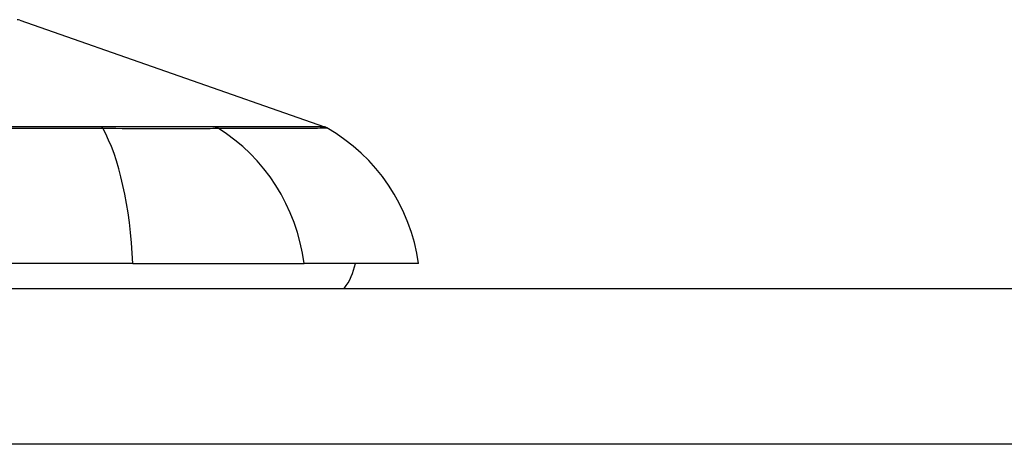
# Model space of a CAD drawing. Header units: inches. Extents: x 20 to 448, y 48 to 213.
# Tile 78 of 235: x 63.691 to 64.317, y 210.122 to 210.392. Entities that reach past the tile are written whole.
import ezdxf

# ---------------------------------------------------------------- set-up
doc = ezdxf.new("R2010")
doc.units = ezdxf.units.IN
doc.header["$MEASUREMENT"] = 0
doc.layers.add('Visible Edges(ANSI)', color=7, linetype='Continuous', lineweight=25)
doc.layers.add('Visible Tangent Edges(ANSI)', color=7, linetype='Continuous', lineweight=25)

msp = doc.modelspace()

# ---------------------------------------------------------------- linework, layer by layer
at = {"layer": 'Visible Edges(ANSI)'}
for p, q in [((63.69103, 210.39141), (63.88457, 210.32368)), ((63.76291, 210.23677), (62.90554, 210.23677)), ((63.76291, 210.23677), (63.8717, 210.23677)), ((63.94446, 210.23677), (63.8717, 210.23677)), ((62.00923, 210.22102), (103.61423, 210.22102))]:
    msp.add_line(p, q, dxfattribs=at)
for centre, radius, start, end in [((63.68941, 210.38677), 0.00492, 70.70995, 89.82686), ((63.88132, 210.31439), 0.00984, 60.18311, 70.70995), ((63.82748, 210.22045), 0.11811, 7.9413, 60.18311), ((63.86572, 210.24464), 0.03937, 323.1301, 348.46304)]:
    msp.add_arc(centre, radius, start, end, dxfattribs=at)
at = {"layer": 'Visible Tangent Edges(ANSI)'}
for p, q in [((63.74303, 210.32371), (63.74256, 210.32371)), ((63.81495, 210.32371), (63.81478, 210.32371)), ((103.61423, 210.12202), (62.00923, 210.12202))]:
    msp.add_line(p, q, dxfattribs=at)
at = {"layer": 'Visible Tangent Edges(ANSI)', "flags": 128}
for points in [[(63.74256, 210.32371), (63.70977, 210.32371), (63.67669, 210.32371)], [(63.67768, 210.32278), (63.71089, 210.32275), (63.74381, 210.32272)], [(63.81478, 210.32371), (63.81324, 210.32371), (63.81155, 210.32371), (63.80971, 210.32371), (63.80772, 210.32371), (63.8056, 210.32371), (63.80333, 210.32371), (63.80093, 210.32371), (63.7984, 210.32371), (63.79574, 210.32371), (63.79295, 210.32371), (63.79004, 210.32371), (63.78701, 210.32371), (63.78386, 210.32371), (63.78061, 210.32371), (63.77725, 210.32371), (63.77379, 210.32371), (63.77023, 210.32371), (63.76658, 210.32371), (63.76284, 210.32371), (63.75902, 210.32371), (63.75513, 210.32371), (63.75116, 210.32371), (63.74713, 210.32371), (63.74303, 210.32371)], [(63.74381, 210.32272), (63.748, 210.32271), (63.75214, 210.3227), (63.7562, 210.32269), (63.7602, 210.32269), (63.76411, 210.32268), (63.76795, 210.32267), (63.77169, 210.32267), (63.77533, 210.32266), (63.77888, 210.32266), (63.78232, 210.32266), (63.78565, 210.32266), (63.78887, 210.32266), (63.79197, 210.32266), (63.79495, 210.32266), (63.79779, 210.32266), (63.8005, 210.32266), (63.80308, 210.32267), (63.80552, 210.32267), (63.80781, 210.32268), (63.80996, 210.32269), (63.81197, 210.32269), (63.81382, 210.3227), (63.81551, 210.32271), (63.81704, 210.32272)], [(63.88457, 210.32368), (63.88445, 210.32368), (63.88408, 210.32368), (63.88348, 210.32368), (63.88262, 210.32368), (63.88153, 210.32368), (63.88019, 210.32368), (63.8786, 210.32368), (63.87677, 210.32369), (63.8747, 210.32369), (63.87238, 210.32369), (63.86982, 210.32369), (63.86702, 210.32369), (63.86397, 210.3237), (63.86069, 210.3237), (63.85717, 210.3237), (63.8534, 210.3237), (63.84941, 210.3237), (63.84517, 210.32371), (63.84071, 210.32371), (63.83601, 210.32371), (63.83108, 210.32371), (63.82593, 210.32371), (63.82058, 210.32371), (63.81495, 210.32371)], [(63.81704, 210.32272), (63.8226, 210.32275), (63.82798, 210.32275), (63.83311, 210.32276), (63.83801, 210.32278), (63.84268, 210.32279), (63.84712, 210.3228), (63.85133, 210.32281), (63.8553, 210.32282), (63.85904, 210.32284), (63.86253, 210.32285), (63.8658, 210.32286), (63.86882, 210.32287), (63.8716, 210.32288), (63.87414, 210.32288), (63.87643, 210.32289), (63.87849, 210.3229), (63.8803, 210.3229), (63.88187, 210.32291), (63.8832, 210.32292), (63.88429, 210.32292), (63.88513, 210.32292), (63.88573, 210.32292), (63.88609, 210.32293), (63.88621, 210.32293)]]:
    msp.add_lwpolyline(points, dxfattribs=at)
at = {"layer": 'Visible Tangent Edges(ANSI)'}
for centre, major_axis, ratio, start_param, end_param in [((63.74218, 210.3142), (0.00003, 0.00984), 0.32572, 5.760249, 6.023956), ((63.72432, 210.22045), (0, 0.11811), 0.32996, 4.850991, 5.75935), ((63.8124, 210.3142), (-0.00008, 0.00984), 0.945463, 5.751833, 6.01554), ((63.76127, 210.22045), (0, -0.11811), 0.943995, 1.709398, 2.617758)]:
    msp.add_ellipse(centre, major_axis=major_axis, ratio=ratio, start_param=start_param, end_param=end_param, dxfattribs=at)

doc.saveas('drawing.dxf')
